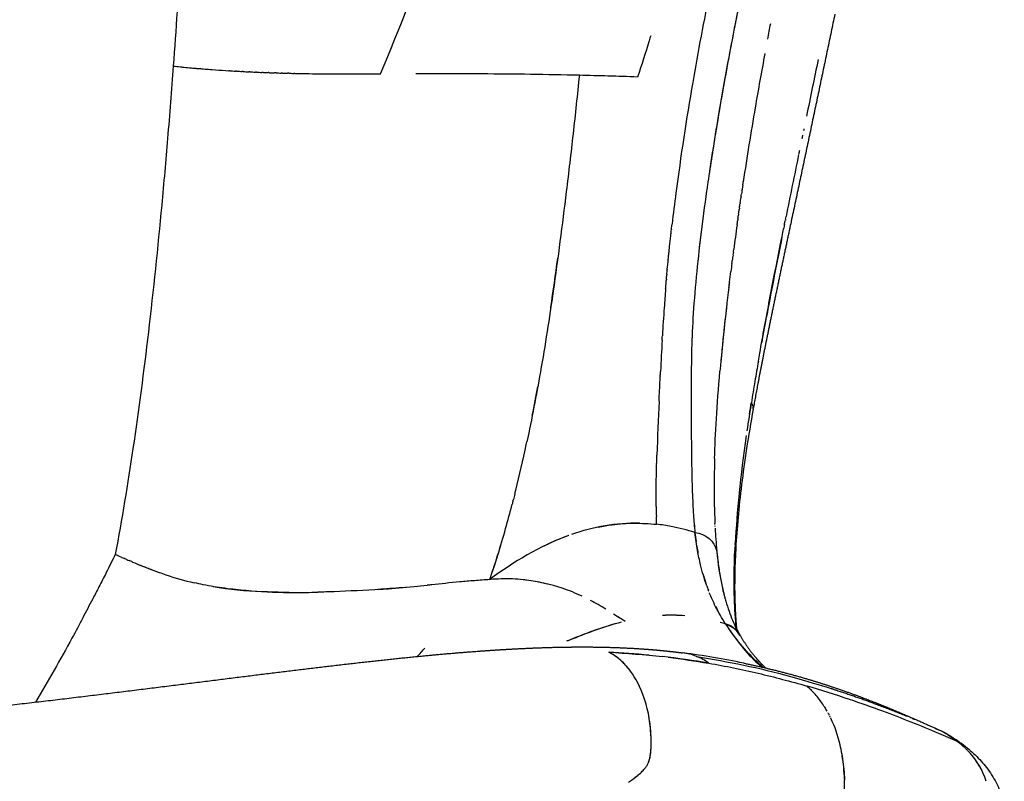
# Model space of a CAD drawing. Header units: millimetres. Extents: x 2530 to 6175, y 0 to 2613.
# Tile 52 of 76: x 4290 to 4369, y 2000 to 2061. Entities that reach past the tile are written whole.
import ezdxf

# ---------------------------------------------------------------- set-up
doc = ezdxf.new("R2010")
doc.units = ezdxf.units.MM
doc.header["$MEASUREMENT"] = 0
doc.layers.add('Crea2D$visibili$linee', color=7, linetype='Continuous', true_color=0x000000)
doc.layers.add('Crea2D$visibili$tangenti', color=7, linetype='Continuous', true_color=0x000000)

msp = doc.modelspace()

# ---------------------------------------------------------------- linework, layer by layer
at = {"layer": 'Crea2D$visibili$linee'}
for p, q in [((4334.985, 2056.51), (4334.986, 2056.513)), ((4341.651, 2035.18), (4341.651, 2035.184))]:
    msp.add_line(p, q, dxfattribs=at)
for centre, radius, start, end in [((4569.397, 2017.106), 228.603, 168.31837, 170.21989), ((4603.642, 2010.268), 258.209, 169.28427, 170.2712), ((4317.468, 2211.104), 154.602, 264.46781, 265.62264), ((4323.833, 1496.967), 559.662, 89.66392, 90.20811), ((4324.539, 1591.547), 465.08, 88.71309, 89.68264), ((4321.336, 1507.488), 549.191, 88.08643, 88.57592), ((4334.574, 1934.904), 121.576, 87.59541, 88.72865), ((4561.368, 2018.377), 220.475, 170.19089, 172.53307), ((4611.319, 2008.845), 266.016, 170.24851, 171.54981), ((6129.54, 1686.849), 1813.646, 168.445405, 168.605826), ((4524.171, 2023.361), 182.945, 172.56695, 173.35348), ((4486.829, 2026.406), 143.107, 172.29261, 173.64802), ((4509.3, 2025.121), 167.971, 173.50624, 173.51522), ((4512.057, 2024.804), 170.746, 173.36387, 173.36574), ((4693.892, 1996.257), 349.54, 172.07246, 172.39862), ((4052.293, 2079.538), 283.48, 351.53651, 352.34848), ((4692.432, 1996.616), 348.045, 172.50052, 172.53792), ((4489.554, 2027.209), 148.114, 174.38205, 174.39103), ((4487.933, 2027.376), 146.485, 174.86102, 174.87623), ((4486.708, 2027.488), 145.255, 174.70555, 174.71362), ((4489.194, 2027.265), 147.75, 175.01436, 175.03566), ((4553.854, 2013.872), 208.397, 172.95561, 174.81644), ((4601.245, 2008.29), 256.115, 172.96867, 172.97671), ((4606.691, 2007.616), 261.602, 172.92118, 172.92815), ((4494.602, 2026.82), 153.177, 175.31662, 175.89158), ((4508.538, 2025.805), 167.15, 175.88662, 176.657), ((4512.984, 2018.151), 167.308, 173.21906, 174.76618), ((4542.091, 2023.738), 200.766, 176.62663, 176.63422), ((4628.77, 2018.97), 287.575, 176.76864, 177.27154), ((4601.25, 1989.139), 255.719, 170.0105, 170.3831), ((4910.927, 2005.196), 570.069, 177.27426, 177.2758), ((4175.368, 2060.002), 158.856, 348.79655, 349.65013), ((4749.066, 1964.941), 405.501, 170.50125, 170.74743), ((4645.458, 2015.775), 304.394, 177.26764, 178.08671), ((4477.325, 2008.842), 130.238, 170.59155, 171.59425), ((4549.88, 1997.29), 203.706, 170.71971, 170.72187), ((4348.289, 2029.676), 0.715, 13.90462, 39.71893), ((4348.2, 2029.637), 0.815, 20.39019, 38.14466), ((4348.475, 2029.725), 0.524, 349.78122, 8.59791), ((4208.57, 2053.126), 124.95, 346.10165, 347.82493), ((4414.365, 2022.54), 73.192, 180.13872, 180.14567), ((4400.682, 2022.417), 59.508, 180.59913, 181.38515), ((4381.798, 2023.602), 37.704, 183.77253, 185.93636), ((4339.51, 2004.944), 15.508, 79.31874, 83.71284), ((4339.292, 2003.798), 16.674, 72.53651, 79.31227), ((4364.041, 2021.732), 19.848, 185.86935, 188.00922), ((4395.925, 2022.578), 50.066, 182.9033, 183.92677), ((4341.304, 1999.939), 20.799, 110.92084, 116.73457), ((4425.254, 2024.964), 79.49, 184.19511, 184.88557), ((4259.196, 2039.399), 72.485, 341.5324, 343.39485), ((4363.151, 2021.601), 18.948, 189.20316, 190.86915), ((4368.293, 2020.141), 22.326, 185.00345, 192.63839), ((4313.354, 2050.558), 36.201, 247.41599, 250.25712), ((4282.455, 2030.503), 47.605, 342.15261, 342.15785), ((4329.045, 2001.678), 14.279, 71.35898, 83.19972), ((4328.738, 2000.167), 15.818, 76.35009, 81.44835), ((4362.942, 2021.584), 18.741, 196.56523, 198.86973), ((4328.919, 2001.224), 14.751, 64.73143, 71.45926), ((4357.924, 2019.873), 13.439, 199.3654, 200.98882), ((4365.607, 2019.578), 19.582, 192.7511, 194.20654), ((4325.656, 1994.755), 21.999, 58.57238, 62.32748), ((4366.702, 2019.816), 20.702, 194.77709, 194.92384), ((4359.18, 2020.381), 14.794, 206.57858, 209.94346), ((4372.369, 2067.381), 64.345, 237.73856, 238.41347), ((4342.398, 1999.437), 13.602, 85.3685, 92.98245), ((4342.395, 1999.314), 13.722, 85.40037, 92.9464), ((4387.491, 2014.083), 41.182, 181.41661, 181.42274), ((4342.021, 1997.565), 15.511, 72.17283, 73.82848), ((4391.271, 2003.722), 55.305, 171.43309, 171.44398), ((4346.218, 2010.432), 1.978, 73.6226, 73.81171), ((4346.253, 2010.547), 1.856, 70.16708, 73.65041), ((4346.248, 2010.435), 1.933, 55.12939, 73.28748), ((4346.233, 2010.465), 1.942, 28.8711, 70.4449), ((4346.2, 2010.429), 1.985, 37.68544, 69.591), ((4521.713, 2053.769), 179.384, 193.42117, 193.42318), ((4520.196, 2053.403), 177.823, 193.65069, 193.65799), ((4333.358, 1935.315), 74.859, 84.45, 86.93381), ((4334.827, 1944.656), 65.902, 78.26695, 82.5649), ((4340.46, 1969.104), 40.333, 93.00627, 93.01512), ((4334.386, 1945.051), 65.069, 80.24729, 83.56991), ((4358.543, 2016.731), 11.895, 218.15581, 219.99032), ((4359.516, 2017.604), 13.179, 219.17188, 220.88507), ((4344.42, 1997.4), 13.329, 46.0339, 48.19421), ((4328.99, 1923.829), 86.975, 71.38277, 73.76577), ((4348.994, 2002.285), 6.641, 44.86358, 49.51513), ((4349.331, 2002.537), 6.222, 40.55026, 45.40643), ((4348.054, 2001.47), 7.886, 33.04443, 40.40742), ((4347.045, 2000.81), 9.092, 29.62144, 31.99031), ((4346.276, 2000.418), 9.957, 12.72842, 25.73726), ((4362.781, 2000.772), 3.247, 59.77966, 64.36795), ((4318.272, 1895.706), 117.084, 66.24499, 67.03727), ((4364.459, 2000.618), 2.455, 57.92359, 66.51919), ((4359.648, 1995.321), 9.513, 47.66623, 52.36433), ((4361.062, 1996.994), 7.326, 48.20652, 53.13367), ((4364.492, 2000.64), 2.416, 53.02169, 66.45735), ((4346.196, 2012.166), 11.485, 241.65788, 241.68469), ((4347.416, 2014.473), 14.089, 241.73184, 241.75403), ((4343.872, 1999.786), 12.441, 9.63872, 13.13093), ((4361.441, 1997.418), 6.757, 44.62313, 46.93344), ((4361.776, 1997.766), 6.274, 42.31396, 44.50626), ((4339.419, 1999.111), 16.945, 2.49731, 8.91689), ((4361.883, 1997.816), 6.163, 17.48972, 42.64278), ((4361.709, 1997.697), 6.369, 27.96677, 41.28448), ((4338.194, 2002.362), 2.649, 318.84508, 325.00659), ((4338.712, 2001.997), 2.016, 325.07419, 332.49896), ((4335.958, 2004.661), 5.86, 306.72333, 312.29101)]:
    msp.add_arc(centre, radius, start, end, dxfattribs=at)
for points in [[(4318.979, 2056.617), (4320.512, 2060.389), (4322.04, 2064.155), (4323.542, 2067.931)], [(4350.157, 2059.432), (4350.238, 2059.846), (4350.319, 2060.259), (4350.401, 2060.672)], [(4354.223, 2057.778), (4353.91, 2056.262), (4353.596, 2054.739), (4353.283, 2053.218)], [(4306.815, 2056.875), (4306.796, 2056.876), (4306.777, 2056.877), (4306.757, 2056.878)], [(4306.815, 2056.875), (4306.976, 2056.865), (4307.136, 2056.855), (4307.295, 2056.846)], [(4307.361, 2056.843), (4307.339, 2056.844), (4307.317, 2056.845), (4307.295, 2056.846)], [(4307.361, 2056.843), (4307.517, 2056.834), (4307.673, 2056.825), (4307.828, 2056.817)], [(4307.902, 2056.813), (4307.877, 2056.815), (4307.853, 2056.816), (4307.828, 2056.817)], [(4307.902, 2056.813), (4308.054, 2056.805), (4308.206, 2056.798), (4308.357, 2056.79)], [(4308.439, 2056.787), (4308.412, 2056.788), (4308.385, 2056.789), (4308.357, 2056.79)], [(4308.439, 2056.787), (4308.588, 2056.78), (4308.735, 2056.773), (4308.883, 2056.766)], [(4308.972, 2056.762), (4308.943, 2056.764), (4308.913, 2056.765), (4308.883, 2056.766)], [(4308.972, 2056.762), (4309.117, 2056.756), (4309.261, 2056.75), (4309.405, 2056.745)], [(4309.502, 2056.741), (4309.47, 2056.742), (4309.437, 2056.743), (4309.405, 2056.745)], [(4309.502, 2056.741), (4309.643, 2056.735), (4309.783, 2056.73), (4309.923, 2056.725)], [(4310.028, 2056.721), (4309.993, 2056.722), (4309.958, 2056.724), (4309.923, 2056.725)], [(4310.028, 2056.721), (4310.166, 2056.716), (4310.302, 2056.712), (4310.439, 2056.707)], [(4310.552, 2056.704), (4310.514, 2056.705), (4310.477, 2056.706), (4310.439, 2056.707)], [(4310.552, 2056.704), (4310.685, 2056.7), (4310.819, 2056.696), (4310.952, 2056.692)], [(4311.072, 2056.688), (4311.032, 2056.69), (4310.992, 2056.691), (4310.952, 2056.692)], [(4311.072, 2056.688), (4311.203, 2056.685), (4311.333, 2056.681), (4311.462, 2056.678)], [(4311.575, 2056.675), (4311.537, 2056.676), (4311.5, 2056.677), (4311.462, 2056.678)], [(4311.575, 2056.675), (4311.707, 2056.672), (4311.839, 2056.669), (4311.971, 2056.666)], [(4312.075, 2056.664), (4312.04, 2056.664), (4312.005, 2056.665), (4311.971, 2056.666)], [(4334.986, 2056.513), (4334.8, 2056.516), (4334.615, 2056.52), (4334.431, 2056.524)], [(4353.075, 2052.204), (4353.063, 2052.146), (4353.051, 2052.088), (4353.039, 2052.031)], [(4352.971, 2051.697), (4352.95, 2051.597), (4352.929, 2051.496), (4352.909, 2051.396)], [(4352.714, 2050.443), (4352.696, 2050.355), (4352.678, 2050.266), (4352.66, 2050.178)], [(4348.082, 2047.195), (4348.087, 2047.226), (4348.091, 2047.257), (4348.096, 2047.288)], [(4348.15, 2047.655), (4348.131, 2047.533), (4348.113, 2047.411), (4348.096, 2047.288)], [(4348.15, 2047.655), (4348.164, 2047.748), (4348.178, 2047.842), (4348.192, 2047.935)], [(4347.949, 2046.279), (4347.966, 2046.4), (4347.984, 2046.521), (4348.001, 2046.642)], [(4348.015, 2046.736), (4348.01, 2046.705), (4348.006, 2046.673), (4348.001, 2046.642)], [(4348.015, 2046.736), (4348.026, 2046.813), (4348.037, 2046.889), (4348.049, 2046.965)], [(4348.082, 2047.195), (4348.071, 2047.118), (4348.059, 2047.042), (4348.048, 2046.965)], [(4347.819, 2045.369), (4347.835, 2045.483), (4347.851, 2045.597), (4347.868, 2045.712)], [(4347.884, 2045.823), (4347.878, 2045.786), (4347.873, 2045.749), (4347.868, 2045.712)], [(4347.883, 2045.823), (4347.9, 2045.941), (4347.917, 2046.059), (4347.934, 2046.177)], [(4347.949, 2046.279), (4347.944, 2046.245), (4347.939, 2046.211), (4347.934, 2046.177)], [(4347.755, 2044.916), (4347.749, 2044.872), (4347.743, 2044.829), (4347.737, 2044.785)], [(4347.755, 2044.916), (4347.771, 2045.027), (4347.786, 2045.137), (4347.802, 2045.248)], [(4347.819, 2045.369), (4347.813, 2045.328), (4347.808, 2045.288), (4347.802, 2045.248)], [(4351.596, 2044.935), (4351.586, 2044.888), (4351.577, 2044.84), (4351.567, 2044.793)], [(4351.595, 2044.935), (4351.61, 2045.006), (4351.624, 2045.078), (4351.639, 2045.149)], [(4342.361, 2043.707), (4342.375, 2043.835), (4342.39, 2043.963), (4342.404, 2044.092)], [(4342.407, 2044.118), (4342.423, 2044.255), (4342.439, 2044.393), (4342.455, 2044.531)], [(4347.692, 2044.465), (4347.707, 2044.572), (4347.722, 2044.678), (4347.737, 2044.785)], [(4351.509, 2044.506), (4351.486, 2044.388), (4351.462, 2044.27), (4351.438, 2044.152)], [(4351.509, 2044.506), (4351.528, 2044.602), (4351.547, 2044.697), (4351.567, 2044.793)], [(4342.307, 2043.213), (4342.315, 2043.285), (4342.323, 2043.358), (4342.331, 2043.431)], [(4342.331, 2043.431), (4342.339, 2043.504), (4342.347, 2043.577), (4342.355, 2043.65)], [(4342.355, 2043.65), (4342.357, 2043.669), (4342.359, 2043.688), (4342.361, 2043.707)], [(4342.23, 2042.488), (4342.233, 2042.512), (4342.235, 2042.537), (4342.238, 2042.562)], [(4342.238, 2042.562), (4342.245, 2042.634), (4342.253, 2042.706), (4342.26, 2042.778)], [(4342.26, 2042.778), (4342.268, 2042.85), (4342.276, 2042.922), (4342.283, 2042.995)], [(4342.283, 2042.995), (4342.291, 2043.067), (4342.299, 2043.14), (4342.307, 2043.213)], [(4342.151, 2041.708), (4342.164, 2041.834), (4342.176, 2041.959), (4342.189, 2042.085)], [(4342.189, 2042.085), (4342.19, 2042.101), (4342.192, 2042.117), (4342.194, 2042.133)], [(4342.194, 2042.133), (4342.206, 2042.251), (4342.218, 2042.369), (4342.23, 2042.488)], [(4347.334, 2041.817), (4347.324, 2041.742), (4347.314, 2041.667), (4347.304, 2041.592)], [(4347.393, 2042.268), (4347.383, 2042.192), (4347.373, 2042.117), (4347.363, 2042.042)], [(4347.394, 2042.267), (4347.404, 2042.343), (4347.414, 2042.418), (4347.424, 2042.494)], [(4342.073, 2040.891), (4342.098, 2041.154), (4342.123, 2041.419), (4342.149, 2041.685)], [(4347.275, 2041.368), (4347.247, 2041.149), (4347.219, 2040.931), (4347.191, 2040.714)], [(4347.276, 2041.368), (4347.286, 2041.443), (4347.296, 2041.517), (4347.306, 2041.592)], [(4342.003, 2040.105), (4342.013, 2040.222), (4342.023, 2040.34), (4342.034, 2040.458)], [(4342.037, 2040.497), (4342.049, 2040.621), (4342.06, 2040.746), (4342.071, 2040.871)], [(4347.084, 2039.855), (4347.119, 2040.139), (4347.155, 2040.426), (4347.192, 2040.714)], [(4341.937, 2039.327), (4341.946, 2039.433), (4341.954, 2039.54), (4341.963, 2039.647)], [(4341.963, 2039.647), (4341.965, 2039.669), (4341.967, 2039.692), (4341.969, 2039.715)], [(4341.969, 2039.715), (4341.979, 2039.826), (4341.988, 2039.938), (4341.998, 2040.05)], [(4347.031, 2039.429), (4347.038, 2039.488), (4347.045, 2039.547), (4347.052, 2039.606)], [(4347.057, 2039.641), (4347.064, 2039.702), (4347.072, 2039.762), (4347.08, 2039.823)], [(4350.503, 2039.428), (4350.513, 2039.468), (4350.522, 2039.508), (4350.531, 2039.548)], [(4341.652, 2035.184), (4341.658, 2035.298), (4341.665, 2035.411), (4341.671, 2035.525)], [(4344.024, 2034.165), (4344.018, 2033.919), (4344.013, 2033.676), (4344.009, 2033.437)], [(4341.488, 2031.992), (4341.493, 2032.091), (4341.498, 2032.19), (4341.502, 2032.29)], [(4341.503, 2032.306), (4341.508, 2032.401), (4341.512, 2032.497), (4341.517, 2032.593)], [(4341.517, 2032.593), (4341.518, 2032.615), (4341.519, 2032.637), (4341.52, 2032.659)], [(4345.882, 2025.647), (4345.938, 2027.62), (4346.071, 2029.92), (4346.311, 2032.7)], [(4341.41, 2030.286), (4341.434, 2030.831), (4341.46, 2031.399), (4341.488, 2031.992)], [(4348.696, 2029.226), (4348.743, 2029.528), (4348.791, 2029.83), (4348.839, 2030.132)], [(4348.986, 2029.833), (4348.988, 2029.823), (4348.99, 2029.813), (4348.992, 2029.803)], [(4348.433, 2027.514), (4347.958, 2024.229), (4347.671, 2021.312), (4347.543, 2018.84)], [(4330.708, 2026.774), (4330.725, 2026.851), (4330.741, 2026.928), (4330.758, 2027.005)], [(4341.226, 2025.689), (4341.228, 2025.755), (4341.23, 2025.822), (4341.232, 2025.889)], [(4341.231, 2025.889), (4341.232, 2025.905), (4341.232, 2025.922), (4341.233, 2025.938)], [(4341.198, 2024.644), (4341.201, 2024.779), (4341.204, 2024.916), (4341.208, 2025.055)], [(4341.208, 2025.054), (4341.21, 2025.124), (4341.212, 2025.194), (4341.214, 2025.263)], [(4341.213, 2025.263), (4341.217, 2025.404), (4341.221, 2025.545), (4341.225, 2025.689)], [(4341.186, 2024.045), (4341.188, 2024.176), (4341.191, 2024.308), (4341.193, 2024.442)], [(4341.194, 2024.442), (4341.195, 2024.509), (4341.197, 2024.576), (4341.198, 2024.644)], [(4341.178, 2023.465), (4341.179, 2023.592), (4341.181, 2023.72), (4341.183, 2023.849)], [(4341.183, 2023.849), (4341.184, 2023.914), (4341.185, 2023.979), (4341.186, 2024.045)], [(4329.783, 2022.799), (4329.746, 2022.65), (4329.708, 2022.502), (4329.671, 2022.354)], [(4329.783, 2022.799), (4329.809, 2022.903), (4329.836, 2023.008), (4329.861, 2023.113)], [(4341.173, 2022.722), (4341.173, 2022.783), (4341.174, 2022.844), (4341.174, 2022.905)], [(4341.173, 2022.362), (4341.173, 2022.481), (4341.173, 2022.601), (4341.173, 2022.722)], [(4341.174, 2023.02), (4341.175, 2023.043), (4341.175, 2023.066), (4341.175, 2023.09)], [(4341.174, 2022.905), (4341.174, 2022.943), (4341.174, 2022.982), (4341.174, 2023.02)], [(4341.175, 2023.09), (4341.175, 2023.152), (4341.175, 2023.214), (4341.176, 2023.277)], [(4341.176, 2023.277), (4341.177, 2023.339), (4341.178, 2023.402), (4341.178, 2023.465)], [(4329.64, 2022.233), (4329.618, 2022.148), (4329.596, 2022.062), (4329.574, 2021.977)], [(4329.64, 2022.233), (4329.65, 2022.273), (4329.66, 2022.313), (4329.671, 2022.354)], [(4341.174, 2022.073), (4341.174, 2022.165), (4341.173, 2022.259), (4341.173, 2022.353)], [(4341.175, 2022.01), (4341.175, 2022.031), (4341.175, 2022.052), (4341.175, 2022.073)], [(4341.177, 2021.795), (4341.176, 2021.866), (4341.175, 2021.938), (4341.175, 2022.01)], [(4339.844, 2020.444), (4337.975, 2020.473), (4336.105, 2020.148), (4334.351, 2019.541)], [(4341.198, 2020.712), (4341.195, 2020.8), (4341.193, 2020.889), (4341.191, 2020.978)], [(4341.207, 2020.449), (4341.204, 2020.536), (4341.201, 2020.624), (4341.198, 2020.712)], [(4341.21, 2020.359), (4341.209, 2020.389), (4341.207, 2020.419), (4341.206, 2020.449)], [(4345.909, 2020.346), (4345.908, 2020.373), (4345.907, 2020.401), (4345.906, 2020.428)], [(4344.297, 2019.703), (4345.143, 2019.627), (4345.891, 2018.984), (4346.052, 2018.194)], [(4345.917, 2020.169), (4345.916, 2020.191), (4345.915, 2020.212), (4345.914, 2020.233)], [(4347.537, 2018.733), (4347.534, 2018.672), (4347.531, 2018.611), (4347.528, 2018.551)], [(4347.537, 2018.733), (4347.539, 2018.769), (4347.541, 2018.805), (4347.543, 2018.84)], [(4298.07, 2017.724), (4297.914, 2017.793), (4297.756, 2017.862), (4297.598, 2017.931)], [(4347.523, 2018.436), (4347.52, 2018.379), (4347.517, 2018.321), (4347.515, 2018.264)], [(4347.523, 2018.436), (4347.524, 2018.474), (4347.526, 2018.512), (4347.528, 2018.551)], [(4298.07, 2017.724), (4298.162, 2017.684), (4298.253, 2017.644), (4298.344, 2017.604)], [(4298.536, 2017.522), (4298.472, 2017.549), (4298.408, 2017.577), (4298.344, 2017.605)], [(4298.536, 2017.521), (4298.594, 2017.496), (4298.652, 2017.471), (4298.711, 2017.446)], [(4298.997, 2017.324), (4298.902, 2017.365), (4298.806, 2017.405), (4298.711, 2017.446)], [(4327.77, 2015.917), (4327.801, 2015.938), (4327.831, 2015.959), (4327.861, 2015.98)], [(4346.349, 2016.065), (4346.349, 2016.054), (4346.349, 2016.044), (4346.348, 2016.033)], [(4345.412, 2014.97), (4345.4, 2014.999), (4345.388, 2015.029), (4345.377, 2015.059)], [(4346.577, 2014.961), (4346.569, 2015), (4346.56, 2015.039), (4346.552, 2015.078)], [(4346.639, 2014.71), (4346.634, 2014.731), (4346.629, 2014.752), (4346.624, 2014.772)], [(4346.64, 2014.71), (4346.655, 2014.652), (4346.67, 2014.594), (4346.686, 2014.536)], [(4346.699, 2014.485), (4346.705, 2014.463), (4346.711, 2014.441), (4346.717, 2014.419)], [(4346.731, 2014.363), (4346.726, 2014.382), (4346.721, 2014.4), (4346.716, 2014.419)], [(4346.775, 2012.328), (4346.784, 2012.314), (4346.793, 2012.3), (4346.802, 2012.286)], [(4346.923, 2012.107), (4346.883, 2012.167), (4346.843, 2012.226), (4346.804, 2012.287)], [(4349.796, 2008.837), (4348.888, 2009.607), (4348.01, 2010.56), (4347.163, 2011.759)], [(4347.712, 2011.715), (4347.709, 2011.722), (4347.705, 2011.729), (4347.702, 2011.736)], [(4337.362, 2010.067), (4338.801, 2009.971), (4340.241, 2009.874), (4341.673, 2009.71)], [(4342.141, 2009.655), (4343.232, 2009.519), (4344.32, 2009.349), (4345.408, 2009.179)], [(4348.228, 2009.181), (4348.251, 2009.176), (4348.272, 2009.172), (4348.279, 2009.171)], [(4354.718, 2005.688), (4354.701, 2005.716), (4354.683, 2005.744), (4354.665, 2005.771)], [(4354.717, 2005.687), (4354.73, 2005.667), (4354.743, 2005.647), (4354.756, 2005.626)], [(4355.05, 2005.123), (4355.042, 2005.138), (4355.034, 2005.153), (4355.026, 2005.167)], [(4355.05, 2005.123), (4355.071, 2005.084), (4355.093, 2005.045), (4355.114, 2005.005)], [(4355.149, 2004.936), (4355.166, 2004.903), (4355.183, 2004.87), (4355.2, 2004.837)], [(4361.805, 2004.732), (4361.852, 2004.713), (4361.899, 2004.693), (4361.946, 2004.674)], [(4363.586, 2003.96), (4363.687, 2003.918), (4363.787, 2003.875), (4363.886, 2003.831)], [(4363.734, 2003.901), (4363.804, 2003.872), (4363.873, 2003.842), (4363.942, 2003.811)], [(4363.988, 2003.791), (4364.054, 2003.761), (4364.12, 2003.731), (4364.185, 2003.7)], [(4364.394, 2003.593), (4364.375, 2003.604), (4364.357, 2003.614), (4364.339, 2003.624)], [(4365.287, 2002.982), (4365.338, 2002.944), (4365.388, 2002.907), (4365.437, 2002.87)], [(4366.056, 2002.482), (4366.026, 2002.508), (4365.995, 2002.533), (4365.963, 2002.557)], [(4366.694, 2001.662), (4366.692, 2001.666), (4366.69, 2001.67), (4366.688, 2001.674)], [(4366.944, 2001.332), (4366.94, 2001.335), (4366.937, 2001.338), (4366.934, 2001.341)]]:
    msp.add_open_spline(points, degree=3, dxfattribs=at)
for points, knots in [([(4347.839, 2062.167), (4347.486, 2060.377), (4346.815, 2056.969), (4345.983, 2052.097), (4345.507, 2049.05), (4345.306, 2047.669)], [3, 3, 3, 3, 3.0921582, 3.1753909, 3.2454744, 3.2454744, 3.2454744, 3.2454744]), ([(4347.839, 2062.167), (4347.334, 2059.68), (4346.862, 2057.188), (4346.084, 2052.728), (4345.763, 2050.748), (4345.471, 2048.8)], [2, 2, 2, 2, 2.125, 2.125, 2.2231248, 2.2231248, 2.2231248, 2.2231248]), ([(4340.732, 2059.682), (4340.693, 2059.553), (4340.359, 2058.444), (4339.996, 2057.345), (4339.675, 2056.373)], [5.6415195, 5.6415195, 5.6415195, 5.6415195, 5.6832579, 6, 6, 6, 6]), ([(4302.267, 2057.251), (4302.659, 2057.213), (4303.429, 2057.13), (4304.94, 2057.001), (4306.038, 2056.923), (4306.757, 2056.878)], [-1, -1, -1, -1, -0.9375, -0.875, -0.75, -0.75, -0.75, -0.75]), ([(4312.075, 2056.664), (4312.378, 2056.657), (4313.353, 2056.639), (4314.987, 2056.621), (4316.647, 2056.615), (4317.978, 2056.616), (4318.645, 2056.617), (4318.979, 2056.617)], [-0.4310567, -0.4310567, -0.4310567, -0.4310567, -0.375, -0.25, -0.125, -0.0625, 0, 0, 0, 0]), ([(4334.985, 2056.51), (4334.824, 2054.938), (4334.487, 2051.816), (4333.81, 2046.018), (4332.975, 2039.62), (4331.937, 2032.9), (4331.159, 2028.871), (4330.759, 2027.005)], [0, 0, 0, 0, 4.73916, 9.419851, 17.512266, 24.094024, 29.818946, 29.818946, 29.818946, 29.818946]), ([(4345.305, 2047.669), (4345.283, 2047.515), (4345.261, 2047.361), (4344.896, 2044.792), (4344.608, 2042.469), (4344.4, 2040.295)], [2.2421875, 2.2421875, 2.2421875, 2.2421875, 2.25, 2.25, 2.3730411, 2.3730411, 2.3730411, 2.3730411]), ([(4349.406, 2033.498), (4349.444, 2033.713), (4349.605, 2034.622), (4349.901, 2036.256), (4350.311, 2038.437), (4350.743, 2040.667), (4351.121, 2042.579), (4351.355, 2043.745), (4351.437, 2044.152)], [4.1202715, 4.1202715, 4.1202715, 4.1202715, 4.1425487, 4.2138516, 4.285171, 4.3565224, 4.4279125, 4.4659747, 4.4659747, 4.4659747, 4.4659747]), ([(4351.309, 2043.505), (4350.889, 2041.4), (4350.482, 2039.319), (4349.955, 2036.523), (4349.812, 2035.747), (4349.674, 2034.985)], [0.5515678, 0.5515678, 0.5515678, 0.5515678, 0.75, 0.75, 0.8280375, 0.8280375, 0.8280375, 0.8280375]), ([(4344.4, 2040.295), (4344.29, 2039.132), (4344.12, 2036.977), (4344.047, 2035.046), (4344.024, 2034.165)], [3.3745722, 3.3745722, 3.3745722, 3.3745722, 3.4392333, 3.499498, 3.499498, 3.499498, 3.499498]), ([(4344.007, 2033.438), (4343.974, 2031.767), (4343.987, 2029.023), (4344.008, 2026.793), (4344.021, 2025.847)], [3.5163703, 3.5163703, 3.5163703, 3.5163703, 3.6344762, 3.7351965, 3.7351965, 3.7351965, 3.7351965]), ([(4348.991, 2029.632), (4348.59, 2027.437), (4348.283, 2025.411), (4347.826, 2021.704), (4347.674, 2020.006), (4347.588, 2018.476), (4347.502, 2016.958), (4347.479, 2015.588), (4347.526, 2013.705), (4347.555, 2013.108), (4347.611, 2012.332), (4347.628, 2012.132), (4347.645, 2011.934)], [0, 0, 0, 0, 8.282418, 8.282418, 16.513464, 16.513464, 16.513464, 24.6483, 24.6483, 28.703891, 28.703891, 30.149854, 30.149854, 30.149854, 30.149854]), ([(4344.022, 2025.847), (4344.024, 2025.745), (4344.025, 2025.644), (4344.027, 2025.511), (4344.027, 2025.479), (4344.028, 2025.446)], [2.7392342, 2.7392342, 2.7392342, 2.7392342, 2.75, 2.75, 2.7534777, 2.7534777, 2.7534777, 2.7534777]), ([(4344.028, 2025.446), (4344.042, 2024.563), (4344.075, 2023.044), (4344.162, 2021.18), (4344.254, 2020.167), (4344.296, 2019.703)], [3.7495851, 3.7495851, 3.7495851, 3.7495851, 3.8459602, 3.9294473, 3.9999425, 3.9999425, 3.9999425, 3.9999425]), ([(4345.879, 2025.647), (4345.864, 2025.078), (4345.834, 2023.303), (4345.856, 2021.639), (4345.899, 2020.558), (4345.904, 2020.428)], [6.6953533, 6.6953533, 6.6953533, 6.6953533, 6.7500864, 6.8749744, 6.8923868, 6.8923868, 6.8923868, 6.8923868]), ([(4327.77, 2015.917), (4328.24, 2017.255), (4328.65, 2018.615), (4329.227, 2020.665), (4329.402, 2021.315), (4329.574, 2021.977)], [2.0001405, 2.0001405, 2.0001405, 2.0001405, 2.136763, 2.136763, 2.198983, 2.198983, 2.198983, 2.198983]), ([(4336.51, 2020.138), (4336.879, 2020.214), (4337.842, 2020.376), (4339.118, 2020.468), (4340.298, 2020.433), (4340.905, 2020.383), (4341.209, 2020.358)], [2.6712367, 2.6712367, 2.6712367, 2.6712367, 2.7499211, 2.8749392, 2.9374718, 3, 3, 3, 3]), ([(4345.244, 2015.416), (4345.147, 2015.688), (4344.968, 2016.236), (4344.733, 2017.173), (4344.463, 2018.301), (4344.356, 2019.21), (4344.297, 2019.703)], [3.4849953, 3.4849953, 3.4849953, 3.4849953, 3.5942724, 3.6999986, 3.8375064, 3.9998807, 3.9998807, 3.9998807, 3.9998807]), ([(4334.138, 2019.466), (4334.111, 2019.456), (4334.085, 2019.447), (4331.795, 2018.607), (4329.709, 2017.339), (4327.769, 2015.912)], [5.4941578, 5.4941578, 5.4941578, 5.4941578, 5.5, 5.5, 6, 6, 6, 6]), ([(4346.052, 2018.194), (4346.097, 2017.793), (4346.188, 2016.986), (4346.378, 2015.868), (4346.53, 2015.163), (4346.614, 2014.818), (4346.614, 2014.818)], [0.0001177, 0.0001177, 0.0001177, 0.0001177, 0.1318782, 0.2652372, 0.4000471, 0.4000473, 0.4000473, 0.4000473, 0.4000473]), ([(4347.628, 2011.97), (4347.556, 2012.728), (4347.437, 2014.646), (4347.454, 2016.855), (4347.515, 2018.264)], [3.5371723, 3.5371723, 3.5371723, 3.5371723, 3.6197557, 3.7350644, 3.7350644, 3.7350644, 3.7350644]), ([(4298.996, 2017.324), (4299.227, 2017.225), (4299.753, 2017.013), (4300.642, 2016.661), (4302.045, 2016.153), (4303.177, 2015.831), (4303.944, 2015.654)], [0, 0, 0, 0, 0.753495, 1.701612, 2.867724, 5.228189, 5.228189, 5.228189, 5.228189]), ([(4311.595, 2014.874), (4310.434, 2014.883), (4308.7, 2014.945), (4306.411, 2015.188), (4305.015, 2015.418), (4304.193, 2015.596), (4303.944, 2015.654)], [-0.4982701, -0.4982701, -0.4982701, -0.4982701, -0.375, -0.3125, -0.25, -0.2228021, -0.2228021, -0.2228021, -0.2228021]), ([(4327.769, 2015.912), (4327.357, 2015.881), (4326.534, 2015.822), (4324.941, 2015.688), (4323.696, 2015.551), (4322.857, 2015.462), (4322.738, 2015.45)], [-1, -1, -1, -1, -0.96875, -0.9375, -0.875, -0.8645694, -0.8645694, -0.8645694, -0.8645694]), ([(4330.736, 2015.858), (4330.644, 2015.87), (4330.27, 2015.915), (4329.597, 2015.968), (4328.699, 2015.974), (4328.081, 2015.936), (4327.769, 2015.912)], [-0.2078869, -0.2078869, -0.2078869, -0.2078869, -0.1875, -0.125, -0.0625, 0, 0, 0, 0]), ([(4305.496, 2015.346), (4306.789, 2015.13), (4308.083, 2015.009), (4310.558, 2014.878), (4311.738, 2014.866), (4313.261, 2014.88), (4313.587, 2014.885), (4313.916, 2014.892)], [1.278982, 1.278982, 1.278982, 1.278982, 1.419612, 1.419612, 1.5455694, 1.5455694, 1.57973, 1.57973, 1.57973, 1.57973]), ([(4321.066, 2015.286), (4321.041, 2015.284), (4320.333, 2015.221), (4318.308, 2015.071), (4315.992, 2014.954), (4314.349, 2014.904), (4313.916, 2014.894)], [-0.814741, -0.814741, -0.814741, -0.814741, -0.8125, -0.75, -0.625, -0.5797403, -0.5797403, -0.5797403, -0.5797403]), ([(4318.807, 2015.114), (4318.974, 2015.128), (4319.142, 2015.141), (4320.077, 2015.214), (4320.854, 2015.262), (4322.021, 2015.377), (4322.376, 2015.413), (4322.738, 2015.449)], [1.7441713, 1.7441713, 1.7441713, 1.7441713, 1.7601622, 1.7601622, 1.8331945, 1.8331945, 1.8644705, 1.8644705, 1.8644705, 1.8644705]), ([(4346.77, 2012.332), (4346.621, 2012.565), (4346.326, 2013.029), (4345.881, 2013.872), (4345.604, 2014.493), (4345.471, 2014.82), (4345.466, 2014.833)], [3, 3, 3, 3, 3.1349204, 3.2680667, 3.3999673, 3.4052396, 3.4052396, 3.4052396, 3.4052396]), ([(4346.733, 2014.363), (4346.751, 2014.297), (4346.77, 2014.23), (4346.789, 2014.164), (4346.947, 2013.614), (4347.134, 2013.09), (4347.522, 2012.165), (4347.725, 2011.76), (4347.907, 2011.45)], [4.213952, 4.213952, 4.213952, 4.213952, 5.068386, 5.068386, 5.068386, 12.399264, 12.399264, 19.739696, 19.739696, 19.739696, 19.739696]), ([(4333.977, 2010.967), (4334.144, 2011.034), (4334.312, 2011.1), (4335.737, 2011.659), (4337.018, 2012.143), (4338.391, 2012.5)], [1.4374999, 1.4374999, 1.4374999, 1.4374999, 1.4999999, 1.4999999, 1.9687447, 1.9687447, 1.9687447, 1.9687447]), ([(4333.977, 2010.968), (4334.014, 2010.983), (4334.549, 2011.202), (4335.585, 2011.615), (4336.853, 2012.061), (4337.703, 2012.316), (4338.04, 2012.407), (4338.117, 2012.428)], [0.6155473, 0.6155473, 0.6155473, 0.6155473, 0.625, 0.75, 0.875, 0.9375, 0.9560752, 0.9560752, 0.9560752, 0.9560752]), ([(4337.737, 2013.149), (4337.757, 2013.137), (4338.085, 2012.932), (4338.385, 2012.745), (4338.667, 2012.57)], [1.8671533, 1.8671533, 1.8671533, 1.8671533, 1.8750051, 2, 2, 2, 2]), ([(4346.769, 2012.33), (4346.779, 2012.315), (4346.788, 2012.301), (4346.798, 2012.286), (4347.149, 2011.773), (4347.925, 2010.639), (4348.891, 2009.571), (4349.515, 2009.008), (4349.685, 2008.863)], [3, 3, 3, 3, 4, 4, 4, 4.137026, 4.302905, 4.364284, 4.364284, 4.364284, 4.364284]), ([(4339.125, 2008.509), (4339.015, 2008.658), (4338.813, 2008.909), (4338.449, 2009.29), (4337.973, 2009.71), (4337.588, 2009.935), (4337.362, 2010.067)], [7.738343, 7.738343, 7.738343, 7.738343, 7.7904583, 7.8321718, 7.9010215, 8, 8, 8, 8]), ([(4339.96, 2007.016), (4339.62, 2007.817), (4339.006, 2008.775), (4338.087, 2009.635), (4337.602, 2009.943), (4337.362, 2010.067)], [1.5941775, 1.5941775, 1.5941775, 1.5941775, 1.7905432, 1.8952716, 2, 2, 2, 2]), ([(4345.408, 2009.179), (4345.411, 2009.179), (4346.747, 2008.949), (4349.398, 2008.403), (4352.009, 2007.713), (4353.305, 2007.335)], [3.0000003, 3.0000003, 3.0000003, 3.0000003, 3.0012563, 3.5006281, 3.9999765, 3.9999765, 3.9999765, 3.9999765]), ([(4340.5, 2001.066), (4340.574, 2001.204), (4340.659, 2001.446), (4340.719, 2001.81), (4340.755, 2002.16), (4340.771, 2002.575), (4340.772, 2003.175), (4340.689, 2004.695), (4340.378, 2006.038), (4339.962, 2007.016)], [0, 0, 0, 0, 0.469882, 0.761564, 1.107305, 1.525976, 2.00634, 2.905128, 6.093582, 6.093582, 6.093582, 6.093582]), ([(4363.951, 2003.512), (4362.461, 2004.144), (4360.961, 2004.742), (4358.551, 2005.634), (4357.656, 2005.951), (4356.757, 2006.253)], [4.1248476, 4.1248476, 4.1248476, 4.1248476, 4.4993902, 4.4993902, 4.7198144, 4.7198144, 4.7198144, 4.7198144]), ([(4340.768, 2003.001), (4340.763, 2003.173), (4340.742, 2003.695), (4340.679, 2004.334), (4340.606, 2004.782), (4340.581, 2004.924)], [1.3470005, 1.3470005, 1.3470005, 1.3470005, 1.3716296, 1.4239938, 1.4492924, 1.4492924, 1.4492924, 1.4492924]), ([(4364.291, 2003.65), (4364.35, 2003.62), (4364.467, 2003.561), (4364.705, 2003.429), (4365.181, 2003.137), (4365.58, 2002.845), (4365.862, 2002.635)], [0, 0, 0, 0, 0.198221, 0.391828, 0.817287, 1.872838, 1.872838, 1.872838, 1.872838]), ([(4364.415, 2003.578), (4364.544, 2003.503), (4364.676, 2003.417), (4364.968, 2003.216), (4365.132, 2003.097), (4365.287, 2002.982)], [3.1894007, 3.1894007, 3.1894007, 3.1894007, 3.5013066, 3.5013066, 3.8764244, 3.8764244, 3.8764244, 3.8764244]), ([(4340.73, 2001.901), (4340.753, 2002.072), (4340.775, 2002.388), (4340.774, 2002.692), (4340.772, 2002.831)], [1.29656174, 1.29656174, 1.29656174, 1.29656174, 1.31926544, 1.33890202, 1.33890202, 1.33890202, 1.33890202]), ([(4365.947, 2002.572), (4366.129, 2002.435), (4366.493, 2002.145), (4367.168, 2001.522), (4367.936, 2000.633), (4368.667, 1999.44), (4369.02, 1998.565), (4369.158, 1998.127), (4369.179, 1998.06), (4369.2, 1997.991), (4369.22, 1997.922)], [0, 0, 0, 0, 0.684006, 1.39421, 2.753339, 4.199307, 5.576402, 5.576402, 5.576402, 6.500491, 6.500491, 6.500491, 6.500491]), ([(4340.536, 2001.142), (4340.548, 2001.167), (4340.602, 2001.293), (4340.661, 2001.512), (4340.699, 2001.703), (4340.714, 2001.793)], [1.26362848, 1.26362848, 1.26362848, 1.26362848, 1.26690124, 1.27999229, 1.29181573, 1.29181573, 1.29181573, 1.29181573]), ([(4356.136, 2001.869), (4356.222, 2001.35), (4356.298, 2000.668), (4356.343, 1999.902), (4356.349, 1999.768)], [4.41290846, 4.41290846, 4.41290846, 4.41290846, 4.48577466, 4.50099729, 4.50099729, 4.50099729, 4.50099729]), ([(4338.943, 1999.606), (4339.166, 1999.748), (4339.645, 2000.081), (4340.018, 2000.421), (4340.189, 2000.618)], [1.19490047, 1.19490047, 1.19490047, 1.19490047, 1.21453705, 1.24071915, 1.24071915, 1.24071915, 1.24071915]), ([(4356.112, 1997.539), (4356.254, 1997.984), (4356.364, 1998.752), (4356.362, 1999.473), (4356.351, 1999.768)], [3.41986953, 3.41986953, 3.41986953, 3.41986953, 3.46537389, 3.4988145, 3.4988145, 3.4988145, 3.4988145])]:
    msp.add_open_spline(points, degree=3, knots=knots, dxfattribs=at)
for points, weights, knots in [([(4355.565, 2061.422), (4354.418, 2055.921), (4353.26, 2050.423), (4352.09, 2044.927), (4351.511, 2042.221), (4350.942, 2039.514), (4350.382, 2036.805), (4349.862, 2034.27), (4349.388, 2031.893), (4348.997, 2029.67)], [1, 0.999998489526, 0.999998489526, 1, 0.999996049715, 0.999996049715, 1, 1, 1, 1], [0, 0, 0, 0, 16.857701, 16.857701, 16.857701, 25.157288, 25.157288, 25.157288, 33.453747, 33.453747, 33.453747, 33.453747]), ([(4347.927, 2011.416), (4348.43, 2010.569), (4348.968, 2009.857), (4349.525, 2009.261), (4349.675, 2009.1), (4349.83, 2008.943), (4349.99, 2008.792)], [1, 1, 1, 1, 0.999675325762, 0.999675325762, 1], [0.265513, 0.265513, 0.265513, 0.265513, 18.271951, 18.271951, 18.271951, 18.933233, 18.933233, 18.933233, 18.933233]), ([(3487.102, 1999.887), (3548.564, 1999.887), (3610.108, 1999.888), (3671.724, 1999.889), (3701.917, 1999.89), (3732.159, 1999.891), (3762.448, 1999.892), (3769.914, 1999.892), (3777.383, 1999.892), (3784.856, 1999.893), (3792.28, 1999.893), (3799.707, 1999.893), (3807.138, 1999.893), (3821.843, 1999.894), (3836.566, 1999.895), (3851.304, 1999.895), (3880.016, 1999.895), (3908.728, 1999.898), (3937.441, 1999.904), (3964.215, 1999.91), (3990.99, 1999.926), (4017.764, 1999.953), (4041.35, 1999.976), (4064.936, 2000.02), (4088.522, 2000.085), (4098.736, 2000.114), (4108.949, 2000.151), (4119.162, 2000.195), (4128.249, 2000.235), (4137.335, 2000.286), (4146.421, 2000.347), (4160.043, 2000.441), (4172.95, 2000.562), (4198.908, 2000.919), (4213.904, 2001.201), (4227.572, 2001.639), (4236.813, 2001.936), (4246.473, 2002.336), (4255.626, 2002.882), (4259.61, 2003.118), (4263.592, 2003.391), (4267.572, 2003.701), (4271.223, 2003.989), (4274.871, 2004.312), (4278.516, 2004.672), (4285.199, 2005.33), (4291.738, 2006.094), (4297.994, 2006.865), (4303.916, 2007.594), (4309.571, 2008.326), (4314.854, 2008.947), (4317.503, 2009.259), (4320.004, 2009.536), (4322.503, 2009.775), (4324.027, 2009.922), (4325.553, 2010.051), (4327.08, 2010.162), (4327.959, 2010.225), (4328.84, 2010.281), (4329.72, 2010.328), (4330.874, 2010.39), (4332.028, 2010.435), (4333.183, 2010.461), (4333.75, 2010.474), (4334.316, 2010.482), (4334.883, 2010.484), (4335.444, 2010.486), (4336.006, 2010.483), (4336.567, 2010.474), (4337.683, 2010.456), (4338.798, 2010.41), (4339.912, 2010.338), (4340.472, 2010.301), (4341.032, 2010.256), (4341.591, 2010.202), (4341.874, 2010.175), (4342.156, 2010.146), (4342.437, 2010.114), (4342.721, 2010.083), (4343.005, 2010.048), (4343.289, 2010.012)], [1, 1, 1, 1, 1, 1, 1, 1, 1, 1, 1, 1, 1, 1, 1, 1, 0.999999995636, 0.999999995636, 1, 0.999999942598, 0.999999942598, 1, 0.999999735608, 0.999999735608, 1, 0.999999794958, 0.999999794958, 1, 0.999999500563, 0.999999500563, 1, 1, 1, 1, 1, 1, 1, 1, 1, 0.99997092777, 0.99997092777, 1, 0.999967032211, 0.999967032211, 1, 1, 1, 1, 1, 1, 1, 1, 1, 1, 0.999952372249, 0.999952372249, 1, 0.999971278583, 0.999971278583, 1, 0.999919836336, 0.999919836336, 1, 0.999972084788, 0.999972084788, 1, 0.99996460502, 0.99996460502, 1, 0.999802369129, 0.999802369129, 1, 0.999928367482, 0.999928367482, 1, 0.999978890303, 0.999978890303, 1, 0.999977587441, 0.999977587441, 1], [0, 0, 0, 0, 184.626212, 184.626212, 184.626212, 275.357362, 275.357362, 275.357362, 297.768183, 297.768183, 297.768183, 320.052523, 320.052523, 320.052523, 364.226519, 364.226519, 364.226519, 450.363065, 450.363065, 450.363065, 530.686857, 530.686857, 530.686857, 601.444918, 601.444918, 601.444918, 632.085031, 632.085031, 632.085031, 659.344435, 659.344435, 659.344435, 697.506278, 697.506278, 740.637976, 740.637976, 740.637976, 768.960512, 768.960512, 768.960512, 780.934987, 780.934987, 780.934987, 791.922733, 791.922733, 791.922733, 813.078864, 813.078864, 813.078864, 833.093534, 833.093534, 833.093534, 843.025768, 843.025768, 843.025768, 847.618745, 847.618745, 847.618745, 850.264677, 850.264677, 850.264677, 853.729974, 853.729974, 853.729974, 855.430153, 855.430153, 855.430153, 857.114267, 857.114267, 857.114267, 860.462393, 860.462393, 860.462393, 862.147003, 862.147003, 862.147003, 862.99781, 862.99781, 862.99781, 863.855216, 863.855216, 863.855216, 863.855216]), ([(4344.436, 2009.718), (4348.044, 2009.162), (4351.598, 2008.306), (4355.081, 2007.201), (4357.212, 2006.523), (4359.313, 2005.758), (4361.382, 2004.907)], [1, 1, 1, 1, 0.999437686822, 0.999437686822, 1], [2, 2, 2, 2, 2.529426, 2.529426, 2.529426, 9.23642, 9.23642, 9.23642, 9.23642]), ([(4348.279, 2009.171), (4349.983, 2008.819), (4351.671, 2008.397), (4353.341, 2007.907), (4354.544, 2007.552), (4355.705, 2007.163), (4357.5, 2006.522), (4358.336, 2006.202), (4359.094, 2005.9), (4360.855, 2005.197), (4362.54, 2004.451), (4363.988, 2003.791)], [1, 0.999435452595, 0.999435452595, 1, 1, 1, 1, 1, 1, 1, 1, 1], [0, 0, 0, 0, 5.219375, 5.219375, 5.219375, 9.86772, 9.86772, 14.28704, 14.28704, 14.28704, 24.521469, 24.521469, 24.521469, 24.521469])]:
    msp.add_rational_spline(points, weights, degree=3, knots=knots, dxfattribs=at)
for points, weights in [([(4348.988, 2029.833), (4348.986, 2029.841), (4348.985, 2029.848)], [0.896359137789, 0.897977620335, 0.899656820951]), ([(4366.057, 2002.482), (4366.019, 2002.515), (4365.98, 2002.546)], [0.963595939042, 0.964567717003, 0.965928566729]), ([(4365.98, 2002.546), (4366.02, 2002.515), (4366.058, 2002.484)], [0.966582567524, 0.965123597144, 0.964053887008])]:
    msp.add_rational_spline(points, weights, degree=2, dxfattribs=at)
at = {"layer": 'Crea2D$visibili$tangenti'}
msp.add_line((4305.52, 2015.342), (4305.519, 2015.34), dxfattribs=at)
for centre, radius, start, end in [((4271.794, 2029.416), 65.117, 343.65113, 343.65539), ((4342.729, 2005.449), 4.598, 68.20931, 83.01194), ((4484.62, 2049.63), 141.869, 196.09572, 196.13507), ((4342.665, 2005.376), 4.69, 54.20387, 67.81254)]:
    msp.add_arc(centre, radius, start, end, dxfattribs=at)
for points, knots in [([(4304.356, 2092.181), (4304.278, 2090.752), (4304.122, 2087.884), (4303.888, 2083.554), (4303.65, 2079.203), (4303.322, 2073.378), (4302.883, 2066.064), (4302.484, 2060.19), (4302.267, 2057.251)], [0, 0, 0, 0, 0.125, 0.25, 0.375, 0.5, 0.75, 1, 1, 1, 1]), ([(4302.267, 2057.251), (4302.123, 2055.309), (4301.833, 2051.578), (4301.209, 2044.429), (4300.34, 2036.102), (4299.112, 2026.718), (4298.136, 2020.767), (4297.598, 2017.931)], [0, 0, 0, 0, 5.841128, 11.227293, 21.525841, 30.957356, 39.615666, 39.615666, 39.615666, 39.615666]), ([(4297.598, 2017.931), (4297.356, 2017.446), (4296.926, 2016.571), (4296.317, 2015.382), (4295.683, 2014.166), (4294.961, 2012.791), (4293.481, 2009.99), (4292.185, 2007.747), (4291.181, 2006.045)], [0, 0, 0, 0, 1.625718, 2.925186, 4.007524, 5.74061, 7.583386, 13.511084, 13.511084, 13.511084, 13.511084])]:
    msp.add_open_spline(points, degree=3, knots=knots, dxfattribs=at)
for points in [[(4321.92, 2009.718), (4322.128, 2009.94), (4322.336, 2010.163), (4322.544, 2010.385)], [(4365.437, 2002.87), (4365.443, 2002.866), (4365.45, 2002.861), (4365.456, 2002.856)]]:
    msp.add_open_spline(points, degree=3, dxfattribs=at)

doc.saveas('drawing.dxf')
